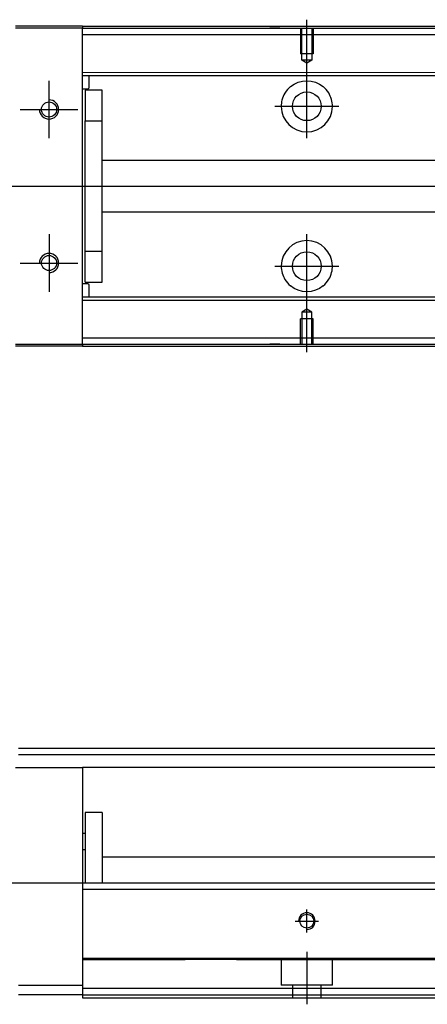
# Model space of a CAD drawing. Header units: millimetres. Extents: x 81 to 3135, y 49 to 860.
# Tile 11 of 12: x 274 to 337, y 698 to 851. Entities that reach past the tile are written whole.
import ezdxf
from ezdxf.lldxf.tags import DXFTag

# ---------------------------------------------------------------- set-up
doc = ezdxf.new("R2010")
doc.units = ezdxf.units.MM
doc.layers.get('0').update_dxf_attribs({"linetype": 'CONTINUOUS'})
tags = doc.linetypes.add('DASHED', pattern=[25.72, 12.86, -12.86]).pattern_tags.tags
tags[6:7] = [DXFTag(74, 4), DXFTag(75, 0), DXFTag(340, '0'), DXFTag(46, 0.0), DXFTag(50, 0.0), DXFTag(44, 0.0), DXFTag(45, 0.0)]
tags[4:5] = [DXFTag(74, 4), DXFTag(75, 0), DXFTag(340, '0'), DXFTag(46, 0.0), DXFTag(50, 0.0), DXFTag(44, 0.0), DXFTag(45, 0.0)]

msp = doc.modelspace()

# ---------------------------------------------------------------- linework, layer by layer
at = {"ltscale": 0.3}
for p, q in [((318.35, 839.24), (318.35, 851.44)), ((318.35, 832.91), (318.35, 842.91)), ((313.35, 837.91), (323.35, 837.91)), ((246.44, 825.41), (450.27, 825.41)), ((318.35, 803.39), (318.35, 817.91)), ((313.35, 812.91), (323.35, 812.91)), ((318.35, 799.47), (318.35, 807.91)), ((318.35, 708.74), (318.35, 712.34)), ((318.35, 708.74), (318.35, 712.34)), ((316.55, 710.54), (320.15, 710.54)), ((316.55, 710.54), (320.15, 710.54)), ((318.35, 705.74), (318.35, 697.54)), ((318.35, 705.74), (318.35, 697.54))]:
    msp.add_line(p, q, dxfattribs=at)
at = {"linetype": 'Continuous'}
for p, q in [((283.35, 850.41), (272.85, 850.41)), ((283.35, 850.41), (283.35, 850.11)), ((283.35, 850.11), (433.35, 850.11)), ((283.35, 800.71), (283.35, 850.11)), ((283.35, 850.11), (283.35, 850.11)), ((283.35, 850.11), (283.35, 850.11)), ((283.35, 849.11), (433.35, 849.11)), ((283.35, 800.42), (272.85, 800.42)), ((283.35, 801.71), (433.35, 801.71)), ((283.35, 800.71), (433.35, 800.71)), ((283.35, 800.71), (283.35, 800.42)), ((283.35, 800.71), (283.35, 800.71)), ((283.35, 800.71), (283.35, 800.71)), ((353.49, 737.54), (273.35, 737.54)), ((272.85, 734.54), (283.35, 734.54)), ((283.35, 734.54), (283.35, 715.54)), ((352.12, 734.54), (283.35, 734.54)), ((286.37, 727.54), (283.75, 727.54)), ((283.75, 727.54), (283.75, 716.54)), ((286.37, 727.54), (286.37, 716.54)), ((283.75, 724.24), (283.35, 724.24)), ((283.35, 721.74), (283.75, 721.74)), ((345.76, 720.54), (286.37, 720.54)), ((283.35, 716.54), (343.94, 716.54)), ((283.35, 716.54), (283.35, 715.54)), ((283.35, 715.54), (343.48, 715.54)), ((283.35, 715.54), (283.35, 705.04)), ((283.35, 705.04), (283.35, 704.75)), ((283.35, 704.74), (283.35, 704.74)), ((283.35, 704.74), (283.35, 700.04)), ((273.35, 700.54), (283.35, 700.54)), ((283.35, 699.04), (273.35, 699.04)), ((283.35, 700.04), (336.43, 700.04)), ((283.35, 700.04), (283.35, 698.54)), ((336.43, 700.04), (433.35, 700.04)), ((283.35, 698.54), (335.75, 698.54)), ((335.75, 698.54), (433.35, 698.54))]:
    msp.add_line(p, q, dxfattribs=at)
at = {"linetype": 'DASHED', "ltscale": 0.1}
for p, q in [((283.35, 850.11), (272.85, 850.11)), ((314.15, 850.11), (312.55, 850.11)), ((317.35, 850.11), (317.35, 846.11)), ((317.55, 845.11), (317.55, 850.11)), ((319.15, 850.11), (319.15, 845.11)), ((319.35, 850.11), (319.35, 846.11)), ((319.35, 846.11), (317.35, 846.11)), ((318.35, 844.65), (317.55, 845.11)), ((319.15, 845.11), (317.55, 845.11)), ((319.15, 845.11), (318.35, 844.65)), ((283.35, 843.21), (380.06, 843.22)), ((283.35, 842.71), (380.06, 842.72)), ((284.35, 840.86), (284.35, 842.71)), ((283.35, 840.66), (284.15, 840.66)), ((286.37, 840.41), (283.75, 840.41)), ((283.75, 840.41), (283.75, 835.61)), ((286.37, 835.61), (286.37, 840.41)), ((283.75, 835.61), (286.37, 835.61)), ((283.75, 815.22), (283.75, 835.61)), ((286.37, 815.22), (286.37, 835.61)), ((381.06, 829.42), (286.37, 829.41)), ((286.37, 821.41), (381.06, 821.42)), ((286.37, 815.22), (283.75, 815.22)), ((283.75, 810.41), (283.75, 815.22)), ((286.37, 810.41), (286.37, 815.22)), ((284.15, 810.16), (283.35, 810.16)), ((283.75, 810.41), (286.37, 810.41)), ((284.35, 808.11), (284.35, 809.96)), ((283.35, 808.11), (380.06, 808.12)), ((283.35, 807.61), (380.06, 807.62)), ((318.35, 806.17), (317.55, 805.71)), ((317.55, 805.71), (317.55, 800.71)), ((319.15, 805.71), (317.55, 805.71)), ((319.15, 805.71), (318.35, 806.17)), ((319.15, 800.71), (319.15, 805.71)), ((319.35, 804.71), (317.35, 804.71)), ((317.35, 800.71), (317.35, 804.71)), ((319.35, 800.71), (319.35, 804.71)), ((272.85, 800.71), (283.35, 800.71)), ((314.15, 800.71), (312.55, 800.71)), ((353.03, 736.54), (273.35, 736.54)), ((283.35, 704.54), (299.35, 704.54)), ((307.35, 704.54), (299.35, 704.54)), ((307.35, 704.54), (307.35, 704.54)), ((307.35, 704.54), (338.48, 704.54)), ((314.35, 704.54), (314.35, 700.54)), ((322.35, 700.54), (322.35, 704.54)), ((322.35, 700.54), (314.35, 700.54)), ((316.1, 700.54), (316.1, 698.54)), ((320.6, 698.54), (320.6, 700.54))]:
    msp.add_line(p, q, dxfattribs=at)
for p, q in [((278.1, 832.91), (278.1, 841.91)), ((273.6, 837.41), (282.6, 837.41)), ((278.1, 817.91), (278.1, 808.91)), ((273.6, 813.41), (282.6, 813.41)), ((222.35, 716.54), (443.85, 716.54))]:
    msp.add_line(p, q)
at = {"linetype": 'DASHED'}
for p, q in [((283.35, 800.71), (283.35, 800.71)), ((317.55, 710.54), (317.55, 710.54)), ((317.55, 710.54), (317.55, 710.54)), ((319.15, 710.54), (319.15, 710.54)), ((319.15, 710.54), (319.15, 710.54))]:
    msp.add_line(p, q, dxfattribs=at)
at = {"linetype": 'DASHED', "ltscale": 0.1}
for centre, radius in [((318.35, 837.91), 2.25), ((278.1, 837.41), 1.18), ((278.1, 813.41), 1.18), ((318.35, 812.91), 2.25)]:
    msp.add_circle(centre, radius, dxfattribs=at)
msp.add_circle((318.35, 710.54), 1.08)
at = {"linetype": 'DASHED', "ltscale": 0.1, "extrusion": (0, 0, -1)}
for centre, start, end in [((-318.35, 837.91), 50.0829, 129.9171), ((-318.35, 812.91), 230.0829, 309.9171)]:
    msp.add_arc(centre, 4, start, end, dxfattribs=at)
at = {"linetype": 'DASHED', "ltscale": 0.1}
for centre, radius, start, end in [((284.15, 840.86), 0.2, 270, 0), ((278.1, 837.41), 1.5, 180, 90), ((318.35, 837.91), 4, 180.7109, 359.2891), ((318.35, 812.91), 4, 0.7109, 179.2891), ((278.1, 813.41), 1.5, 270, 180), ((284.15, 809.96), 0.2, 0, 90)]:
    msp.add_arc(centre, radius, start, end, dxfattribs=at)
msp.add_arc((318.35, 710.54), 1.3, 270, 180)
at = {"linetype": 'Continuous'}
for points in [[(283.35, 850.41), (443.35, 850.41)], [(283.35, 850.11), (433.35, 850.11)], [(283.35, 800.71), (433.35, 800.71)], [(283.35, 800.42), (443.35, 800.42)], [(283.35, 704.74), (338.57, 704.74)]]:
    msp.add_open_spline(points, degree=1, dxfattribs=at)
at = {"linetype": 'DASHED', "ltscale": 0.1}
for points, knots in [([(315.79, 840.98), (315.45, 840.7), (315.15, 840.36), (314.72, 839.64), (314.57, 839.27), (314.39, 838.56), (314.35, 838.21), (314.35, 837.86)], [0, 0, 0, 0, 0.397367, 0.397367, 0.72214, 0.72214, 1, 1, 1, 1]), ([(322.35, 837.86), (322.36, 838.25), (322.3, 838.63), (322.1, 839.35), (321.96, 839.69), (321.54, 840.37), (321.25, 840.71), (320.92, 840.98)], [0, 0, 0, 0, 0.307207, 0.307207, 0.612248, 0.612248, 1, 1, 1, 1]), ([(314.35, 812.96), (314.35, 812.58), (314.4, 812.19), (314.6, 811.48), (314.75, 811.14), (315.17, 810.46), (315.46, 810.12), (315.79, 809.85)], [0, 0, 0, 0, 0.307207, 0.307207, 0.612248, 0.612248, 1, 1, 1, 1]), ([(320.92, 809.85), (321.26, 810.13), (321.55, 810.47), (321.98, 811.19), (322.13, 811.55), (322.31, 812.27), (322.36, 812.62), (322.35, 812.96)], [0, 0, 0, 0, 0.397367, 0.397367, 0.72214, 0.72214, 1, 1, 1, 1])]:
    msp.add_open_spline(points, degree=3, knots=knots, dxfattribs=at)
for points in [[(283.35, 699.04), (335.97, 699.04)], [(335.97, 699.04), (433.35, 699.04)]]:
    msp.add_open_spline(points, degree=1, dxfattribs=at)

doc.saveas('drawing.dxf')
